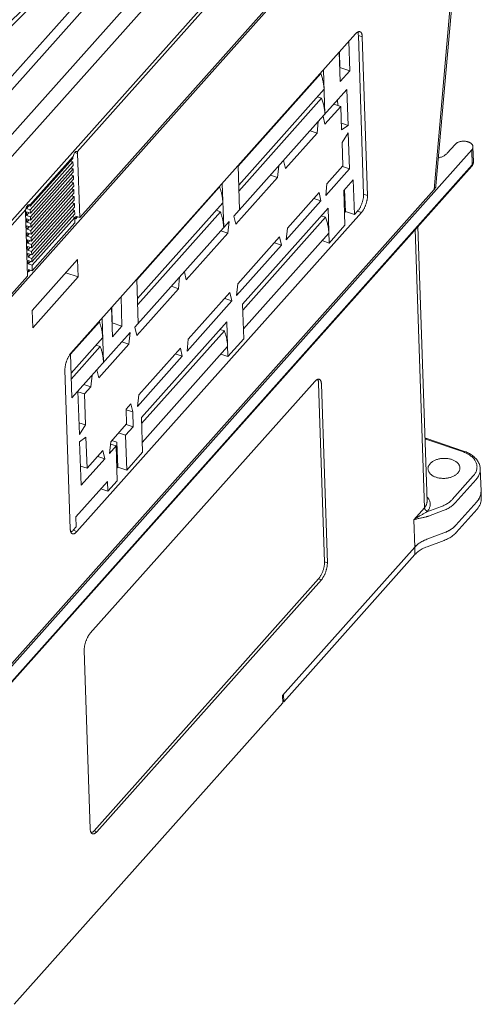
# Model space of a CAD drawing. Header units: millimetres. Extents: x -473 to 23648, y -382 to 1866.
# Tile 28 of 256: x 522 to 594, y 332 to 487. Entities that reach past the tile are written whole.
import ezdxf

# ---------------------------------------------------------------- set-up
doc = ezdxf.new("R2010")
doc.units = ezdxf.units.MM
doc.header["$LTSCALE"] = 80
doc.layers.get('0').update_dxf_attribs({"linetype": 'CONTINUOUS'})

msp = doc.modelspace()

# ---------------------------------------------------------------- linework, layer by layer
at = {"linetype": 'Continuous', "lineweight": 0}
for p, q in [((500.351, 445.988), (584.952, 540.934)), ((501.932, 444.296), (586.533, 539.242)), ((502.797, 435.254), (589.023, 532.023)), ((530.981, 466.135), (589.097, 531.357)), ((565.602, 528.362), (503.354, 458.502)), ((567.492, 528.336), (505.243, 458.477)), ((503.241, 423.848), (589.454, 520.603)), ((589.441, 520.991), (531.378, 455.829)), ((586.919, 460.229), (590.208, 497.89)), ((587.189, 460.81), (590.464, 498.304)), ((574.598, 484.62), (530.005, 434.575)), ((573.524, 483.414), (573.676, 478.829)), ((575.641, 484.178), (575.033, 484.384)), ((575.859, 459.509), (575.033, 484.384)), ((576.467, 459.303), (575.641, 484.178)), ((572.037, 481.746), (572.189, 477.161)), ((572.125, 479.354), (572.064, 481.776)), ((572.094, 480.579), (572.076, 480.585)), ((569.56, 478.965), (569.789, 472.048)), ((572.096, 479.977), (572.11, 479.973)), ((572.117, 479.345), (572.125, 479.354)), ((573.676, 478.829), (572.125, 479.354)), ((572.189, 477.161), (573.676, 478.829)), ((569.149, 478.414), (556.185, 463.865)), ((569.149, 478.414), (569.087, 478.435)), ((569.66, 475.935), (556.282, 460.921)), ((573.233, 475.913), (568.761, 470.895)), ((573.42, 470.277), (573.233, 475.913)), ((569.278, 474.527), (556.314, 459.978)), ((569.278, 474.527), (568.608, 474.754)), ((571.8, 473.414), (571.765, 474.265)), ((572.294, 473.246), (569.804, 470.452)), ((572.294, 473.246), (571.19, 473.62)), ((572.416, 469.554), (572.294, 473.246)), ((555.544, 456.062), (568.761, 470.895)), ((568.761, 470.895), (568.565, 469.062)), ((569.804, 470.452), (569.504, 471.729)), ((568.565, 469.062), (567.462, 469.436)), ((572.381, 470.63), (573.42, 470.277)), ((573.42, 470.277), (572.416, 469.554)), ((568.565, 469.062), (563.61, 463.501)), ((572.481, 467.611), (573.459, 469.111)), ((573.646, 463.476), (573.459, 469.111)), ((503.609, 366.329), (592.795, 466.42)), ((530.981, 466.135), (530.91, 466.19)), ((572.603, 463.918), (572.481, 467.611)), ((590.19, 467.303), (588.951, 465.912)), ((592.872, 464.088), (592.795, 466.42)), ((593.069, 464.579), (592.992, 466.911)), ((523.549, 457.794), (530.343, 465.419)), ((523.61, 457.592), (530.3, 465.101)), ((530.317, 464.556), (529.931, 464.687)), ((531.044, 465.895), (530.628, 466.036)), ((531.378, 455.829), (531.044, 465.895)), ((563.61, 463.501), (563.311, 464.778)), ((592.811, 463.903), (503.626, 363.812)), ((592.872, 464.088), (503.686, 363.997)), ((530.317, 464.556), (523.628, 457.049)), ((523.647, 456.505), (530.335, 464.012)), ((530.354, 463.468), (523.665, 455.961)), ((530.354, 463.468), (529.967, 463.599)), ((530.335, 464.012), (530.317, 464.556)), ((530.372, 462.924), (530.354, 463.468)), ((556.412, 457.035), (556.182, 463.952)), ((562.568, 463.944), (562.372, 462.111)), ((569.917, 459.291), (573.646, 463.476)), ((570.114, 461.124), (572.603, 463.918)), ((573.646, 463.476), (572.542, 463.85)), ((523.683, 455.417), (530.372, 462.924)), ((530.39, 462.38), (523.701, 454.873)), ((523.719, 454.329), (530.408, 461.835)), ((530.39, 462.38), (530.003, 462.51)), ((530.408, 461.835), (530.39, 462.38)), ((562.372, 462.111), (555.844, 454.785)), ((561.268, 462.485), (562.372, 462.111)), ((574.244, 461.728), (572.757, 460.059)), ((574.424, 456.286), (574.244, 461.728)), ((509.46, 373.298), (586.919, 460.229)), ((530.426, 461.291), (523.737, 453.785)), ((523.755, 453.24), (530.444, 460.747)), ((530.462, 460.203), (523.773, 452.696)), ((530.426, 461.291), (530.04, 461.422)), ((530.462, 460.203), (530.076, 460.334)), ((530.444, 460.747), (530.426, 461.291)), ((530.48, 459.659), (530.462, 460.203)), ((553.294, 460.62), (540.329, 446.071)), ((553.294, 460.62), (553.232, 460.641)), ((553.704, 461.172), (553.934, 454.254)), ((569.917, 459.291), (570.114, 461.124)), ((572.938, 454.618), (572.757, 460.059)), ((573.025, 456.761), (572.884, 460.202)), ((523.791, 452.152), (530.48, 459.659)), ((530.498, 459.115), (523.809, 451.608)), ((523.827, 451.064), (530.516, 458.571)), ((530.498, 459.115), (530.112, 459.246)), ((530.516, 458.571), (530.498, 459.115)), ((569.174, 458.457), (563.724, 452.341)), ((563.92, 454.173), (568.875, 459.734)), ((568.071, 458.831), (569.174, 458.457)), ((568.875, 459.734), (569.174, 458.457)), ((576.467, 459.303), (575.859, 459.509)), ((502.884, 434.602), (522.911, 457.078)), ((523.016, 457.395), (523.021, 457.255)), ((523.388, 457.668), (523.021, 457.255)), ((523.628, 457.049), (523.021, 457.255)), ((523.221, 457.724), (523.61, 457.592)), ((523.549, 457.794), (523.477, 457.849)), ((523.647, 456.505), (523.628, 457.049)), ((530.534, 458.027), (523.845, 450.52)), ((523.863, 449.976), (530.552, 457.482)), ((530.57, 456.938), (523.881, 449.431)), ((530.534, 458.027), (530.148, 458.157)), ((530.57, 456.938), (530.184, 457.069)), ((530.552, 457.482), (530.534, 458.027)), ((530.588, 456.394), (530.57, 456.938)), ((553.805, 458.141), (540.427, 443.127)), ((553.423, 456.734), (552.753, 456.96)), ((570.28, 457.279), (556.902, 442.266)), ((570.461, 451.838), (570.28, 457.279)), ((523.203, 446.654), (522.868, 456.72)), ((523.647, 456.505), (523.039, 456.711)), ((523.039, 456.711), (523.057, 456.167)), ((523.425, 456.58), (523.057, 456.167)), ((523.665, 455.961), (523.057, 456.167)), ((523.683, 455.417), (523.075, 455.623)), ((523.075, 455.623), (523.093, 455.079)), ((523.461, 455.492), (523.093, 455.079)), ((523.683, 455.417), (523.665, 455.961)), ((523.9, 448.887), (530.588, 456.394)), ((530.606, 455.85), (523.918, 448.343)), ((530.606, 455.85), (530.22, 455.981)), ((530.635, 454.995), (530.606, 455.85)), ((530.783, 455.646), (530.611, 455.705)), ((530.77, 456.035), (531.378, 455.829)), ((530.77, 456.035), (530.783, 455.646)), ((531.046, 455.942), (530.783, 455.646)), ((530.935, 406.591), (575.528, 456.637)), ((553.423, 456.734), (540.459, 442.184)), ((555.844, 454.785), (555.544, 456.062)), ((569.897, 455.872), (556.933, 441.322)), ((569.897, 455.872), (569.228, 456.099)), ((572.872, 456.59), (573.025, 456.761)), ((574.424, 456.286), (573.025, 456.761)), ((574.424, 456.286), (574.92, 456.842)), ((575.528, 456.637), (574.92, 456.842)), ((523.701, 454.873), (523.093, 455.079)), ((523.719, 454.329), (523.111, 454.535)), ((523.111, 454.535), (523.129, 453.99)), ((523.497, 454.404), (523.129, 453.99)), ((523.737, 453.785), (523.129, 453.99)), ((523.719, 454.329), (523.701, 454.873)), ((530.635, 454.995), (523.946, 447.488)), ((540.011, 438.629), (554.801, 455.228)), ((554.801, 455.228), (554.605, 453.395)), ((563.724, 452.341), (563.92, 454.173)), ((570.461, 451.838), (572.938, 454.618)), ((585.4, 410.324), (583.951, 453.959)), ((584.362, 454.42), (585.794, 411.307)), ((523.755, 453.24), (523.147, 453.446)), ((523.147, 453.446), (523.165, 452.902)), ((523.533, 453.315), (523.165, 452.902)), ((523.773, 452.696), (523.165, 452.902)), ((523.791, 452.152), (523.183, 452.358)), ((523.183, 452.358), (523.201, 451.814)), ((523.755, 453.24), (523.737, 453.785)), ((523.791, 452.152), (523.773, 452.696)), ((554.605, 453.395), (548.077, 446.069)), ((553.501, 453.769), (554.605, 453.395)), ((556.154, 445.457), (562.681, 452.783)), ((570.409, 453.393), (557.031, 438.379)), ((562.681, 452.783), (562.981, 451.507)), ((523.57, 452.227), (523.201, 451.814)), ((523.809, 451.608), (523.201, 451.814)), ((523.827, 451.064), (523.219, 451.27)), ((523.219, 451.27), (523.238, 450.726)), ((523.606, 451.139), (523.238, 450.726)), ((523.845, 450.52), (523.238, 450.726)), ((523.827, 451.064), (523.809, 451.608)), ((562.981, 451.507), (555.957, 443.624)), ((561.877, 451.881), (562.981, 451.507)), ((570.461, 451.838), (569.357, 452.212)), ((523.863, 449.976), (523.256, 450.182)), ((523.256, 450.182), (523.274, 449.637)), ((523.642, 450.051), (523.274, 449.637)), ((523.881, 449.431), (523.274, 449.637)), ((523.863, 449.976), (523.845, 450.52)), ((523.9, 448.887), (523.881, 449.431)), ((523.947, 441.28), (531.032, 449.232)), ((531.032, 449.232), (531.122, 446.511)), ((523.9, 448.887), (523.292, 449.093)), ((523.292, 449.093), (523.31, 448.549)), ((523.678, 448.962), (523.31, 448.549)), ((523.918, 448.343), (523.31, 448.549)), ((523.338, 447.694), (523.946, 447.488)), ((523.338, 447.694), (523.351, 447.305)), ((523.946, 447.488), (523.918, 448.343)), ((523.203, 446.654), (503.228, 424.237)), ((523.351, 447.305), (523.179, 447.364)), ((523.614, 447.601), (523.351, 447.305)), ((531.122, 446.511), (524.037, 438.56)), ((529.191, 447.166), (531.122, 446.511)), ((540.556, 439.241), (540.327, 446.158)), ((547.035, 446.511), (546.839, 444.679)), ((548.077, 446.069), (547.778, 447.345)), ((546.839, 444.679), (540.311, 437.353)), ((545.735, 445.053), (546.839, 444.679)), ((555.957, 443.624), (556.154, 445.457)), ((537.849, 443.378), (538.001, 438.792)), ((548.387, 436.741), (554.915, 444.067)), ((554.111, 443.164), (555.214, 442.79)), ((554.915, 444.067), (555.214, 442.79)), ((536.515, 437.124), (536.363, 441.709)), ((536.451, 439.318), (536.389, 441.739)), ((555.214, 442.79), (548.191, 434.908)), ((557.083, 436.824), (556.902, 442.266)), ((524.037, 438.56), (523.947, 441.28)), ((534.876, 440.041), (535.106, 433.124)), ((534.465, 439.49), (529.924, 434.394)), ((534.465, 439.49), (534.404, 439.511)), ((536.443, 439.308), (536.451, 439.318)), ((536.451, 439.318), (538.001, 438.792)), ((538.001, 438.792), (536.515, 437.124)), ((540.311, 437.353), (540.011, 438.629)), ((554.425, 439.485), (541.047, 424.472)), ((554.605, 434.044), (554.425, 439.485)), ((534.977, 437.011), (530.022, 431.45)), ((530.151, 427.564), (539.268, 437.795)), ((539.268, 437.795), (539.072, 435.962)), ((554.042, 438.078), (541.078, 423.529)), ((554.042, 438.078), (553.373, 438.305)), ((554.605, 434.044), (557.083, 436.824)), ((534.595, 435.603), (530.054, 430.507)), ((534.595, 435.603), (533.925, 435.83)), ((539.072, 435.962), (534.365, 430.68)), ((537.968, 436.336), (539.072, 435.962)), ((540.62, 428.025), (547.148, 435.351)), ((554.554, 435.599), (541.176, 420.585)), ((547.148, 435.351), (547.448, 434.074)), ((548.191, 434.908), (548.387, 436.741)), ((530.151, 427.564), (529.922, 434.474)), ((547.448, 434.074), (540.424, 426.192)), ((546.344, 434.448), (547.448, 434.074)), ((554.605, 434.044), (553.502, 434.418)), ((529.066, 431.908), (529.892, 407.034)), ((533.322, 431.122), (533.126, 429.29)), ((534.365, 430.68), (534.066, 431.956)), ((532.023, 429.664), (533.126, 429.29)), ((533.126, 429.29), (532.135, 428.178)), ((568.204, 430.131), (533.025, 390.651)), ((569.742, 401.852), (568.813, 429.836)), ((570.176, 401.705), (569.247, 429.689)), ((531.319, 421.818), (531.093, 428.62)), ((532.135, 428.178), (531.096, 428.53)), ((532.135, 428.178), (532.297, 423.319)), ((540.424, 426.192), (540.62, 428.025)), ((538.638, 425.8), (539.382, 426.634)), ((539.382, 426.634), (539.681, 425.358)), ((538.716, 423.468), (538.638, 425.8)), ((538.641, 425.71), (539.681, 425.358)), ((539.758, 423.026), (539.681, 425.358)), ((541.047, 424.456), (541.121, 424.538)), ((541.227, 419.03), (541.047, 424.472)), ((541.12, 424.554), (541.121, 424.538)), ((531.257, 423.672), (532.297, 423.319)), ((532.297, 423.319), (531.319, 421.818)), ((536.239, 420.688), (538.716, 423.468)), ((538.569, 421.691), (539.758, 423.026)), ((539.758, 423.026), (538.655, 423.4)), ((531.357, 420.652), (532.361, 421.376)), ((532.361, 421.376), (532.522, 416.518)), ((537.466, 422.065), (538.569, 421.691)), ((538.75, 416.25), (538.569, 421.691)), ((531.583, 413.851), (531.357, 420.652)), ((536.042, 418.855), (536.239, 420.688)), ((536.042, 418.855), (537.083, 420.023)), ((536.199, 420.323), (537.083, 420.023)), ((537.191, 420.621), (536.414, 420.885)), ((537.264, 414.582), (537.083, 420.023)), ((537.351, 416.724), (537.191, 420.621)), ((585.613, 421.089), (591.356, 419.143)), ((585.786, 421.174), (591.53, 419.228)), ((532.522, 416.518), (535, 419.298)), ((534.196, 418.395), (535.299, 418.021)), ((535, 419.298), (535.299, 418.021)), ((538.75, 416.25), (541.227, 419.03)), ((532.522, 416.518), (531.483, 416.87)), ((531.583, 413.851), (535.299, 418.021)), ((537.198, 416.553), (537.351, 416.724)), ((538.75, 416.25), (537.351, 416.724)), ((593.034, 415.317), (589.756, 411.638)), ((594.253, 412.92), (594.137, 416.418)), ((535.726, 414.468), (530.771, 408.908)), ((535.777, 412.914), (535.726, 414.468)), ((535.777, 412.914), (537.264, 414.582)), ((593.481, 414.781), (590.203, 411.103)), ((535.777, 412.914), (534.674, 413.288)), ((594.253, 412.92), (594.292, 411.754)), ((593.597, 411.283), (590.319, 407.605)), ((593.597, 411.283), (590.319, 407.605)), ((583.723, 408.442), (585.4, 410.324)), ((588.052, 410.54), (585.75, 409.68)), ((585.75, 409.68), (585.847, 409.789)), ((588.31, 409.882), (586.008, 409.022)), ((593.636, 410.117), (590.358, 406.439)), ((530.822, 407.353), (530.771, 408.908)), ((583.865, 404.167), (583.723, 408.442)), ((530.327, 406.797), (530.822, 407.353)), ((530.935, 406.591), (530.327, 406.797)), ((588.426, 406.384), (585.758, 405.388)), ((588.426, 406.384), (585.758, 405.388)), ((588.465, 405.218), (585.797, 404.222)), ((583.865, 404.167), (563.157, 380.927)), ((583.904, 403.001), (563.344, 379.928)), ((583.904, 403.001), (583.865, 404.167)), ((570.176, 401.705), (569.742, 401.852)), ((533.624, 359.705), (568.802, 399.185)), ((534.058, 359.558), (569.237, 399.038)), ((569.237, 399.038), (568.802, 399.185)), ((532.086, 387.984), (533.015, 360)), ((563.195, 379.761), (521.08, 332.496)), ((563.157, 380.927), (563.195, 379.761)), ((563.344, 379.928), (563.188, 379.98)), ((563.344, 379.928), (563.305, 381.094)), ((534.058, 359.558), (533.624, 359.705))]:
    msp.add_line(p, q, dxfattribs=at)
for centre, radius, start, end in [((592.473, 464.56), 0.596, 354.8757, 1.8944), ((535.282, 439.616), 1.496, 40.39087, 41.38904), ((583.796, 415.296), 6.206, 71.29605, 74.41723), ((583.813, 415.775), 5.611, 71.28441, 72.8396), ((591.998, 412.915), 2.263, 333.80301, 341.43722), ((592.135, 412.866), 2.118, 341.5154, 342.7164), ((582.554, 414.836), 6.067, 298.81269, 301.79604), ((586.612, 411.441), 5.369, 298.11026, 298.80627), ((587.2, 410.518), 4.273, 307.07736, 307.89654), ((586.984, 401.254), 4.273, 127.0772, 127.8964), ((587.572, 400.331), 5.369, 118.11005, 118.80597)]:
    msp.add_arc(centre, radius, start, end, dxfattribs=at)
for points, start_tangent, end_tangent in [([(501.73, 468.527), (517.07, 483.189), (532.06, 497.992), (546.695, 512.933)], (0.7284854, 0.6850614), (0.6937506, 0.7202153)), ([(507.845, 473.44), (517.198, 482.444), (532.283, 497.353), (547.008, 512.399)], (0.7238639, 0.6899428), (0.693415, 0.7205384)), ([(575.292, 484.96), (575.275, 484.965), (575.191, 484.977), (575.101, 484.968), (575.006, 484.938), (574.907, 484.888), (574.805, 484.817), (574.702, 484.728), (574.598, 484.62)], (-0.9469099, 0.3214991), (-0.6652638, -0.7466084)), ([(575.033, 484.384), (575.021, 484.551), (574.997, 484.702), (574.96, 484.835), (574.935, 484.902)], (-0.0331876, 0.9994491), (-0.3986712, 0.9170939)), ([(575.641, 484.178), (575.63, 484.334), (575.609, 484.477), (575.576, 484.604), (575.534, 484.714), (575.482, 484.806), (575.421, 484.879), (575.352, 484.932), (575.292, 484.96)], (-0.0331876, 0.9994491), (-0.9469099, 0.3214991)), ([(569.149, 478.414), (569.357, 477.781), (569.512, 477.154), (569.613, 476.537), (569.66, 475.935)], (0.3456549, -0.9383617), (0.0331876, -0.9994491)), ([(569.278, 474.527), (569.486, 473.894), (569.641, 473.267), (569.742, 472.651), (569.789, 472.048)], (0.3456549, -0.9383617), (0.0331876, -0.9994491)), ([(590.19, 467.303), (590.285, 467.397), (590.397, 467.483), (590.523, 467.561), (590.662, 467.63), (590.813, 467.689), (590.973, 467.736), (591.139, 467.771), (591.311, 467.794), (591.485, 467.805), (591.659, 467.802), (591.831, 467.787), (591.998, 467.76), (592.159, 467.72), (592.31, 467.669), (592.45, 467.606), (592.578, 467.534), (592.691, 467.453), (592.787, 467.363), (592.866, 467.267), (592.927, 467.165), (592.968, 467.06), (592.989, 466.951), (592.992, 466.911)], (0.6652638, 0.7466084), (0.033102, -0.999452)), ([(530.719, 466.138), (530.566, 465.967)], (-0.7931122, -0.6090756), (-0.5480889, -0.8364201)), ([(530.868, 466.197), (530.719, 466.138)], (-0.9977111, 0.0676203), (-0.7931122, -0.6090756)), ([(530.909, 466.188), (530.868, 466.197)], (-0.9407726, 0.3390381), (-0.9977111, 0.0676203)), ([(531.044, 465.895), (531.025, 466.037), (530.981, 466.135)], (-0.0331876, 0.9994491), (-0.585504, 0.8106695)), ([(592.992, 466.911), (592.99, 466.841), (592.97, 466.732), (592.931, 466.624), (592.872, 466.52), (592.795, 466.42)], (0.033102, -0.999452), (-0.6652638, -0.7466084)), ([(530.343, 465.419), (530.312, 465.256), (530.3, 465.101)], (-0.2364991, -0.9716317), (-0.0089546, -0.9999599)), ([(530.566, 465.967), (530.436, 465.712), (530.343, 465.419)], (-0.5480889, -0.8364201), (-0.2364991, -0.9716317)), ([(588.951, 465.912), (588.809, 465.77), (588.646, 465.639), (588.462, 465.518), (588.259, 465.41), (588.04, 465.315), (587.808, 465.235), (587.57, 465.172)], (-0.6652638, -0.7466084), (-0.9746214, -0.2238597)), ([(592.811, 463.903), (592.838, 463.94), (592.858, 463.985), (592.87, 464.034), (592.872, 464.088)], (0.6652106, 0.7466557), (-0.0331876, 0.9994491)), ([(592.811, 463.903), (592.895, 464.009), (592.926, 464.056)], (0.6652638, 0.7466084), (0.5250733, 0.851057)), ([(593.067, 464.506), (593.048, 464.4), (593.009, 464.292), (592.95, 464.188), (592.872, 464.088)], (-0.0893148, -0.9960034), (-0.6652638, -0.7466084)), ([(592.926, 464.056), (592.962, 464.119), (593.012, 464.231), (593.046, 464.346), (593.065, 464.463), (593.069, 464.579)], (0.5250733, 0.851057), (-0.0331876, 0.9994491)), ([(553.805, 458.141), (553.772, 458.622), (553.704, 459.112), (553.601, 459.61), (553.464, 460.113), (553.294, 460.62)], (-0.0331876, 0.9994491), (-0.3456549, 0.9383617)), ([(586.919, 460.229), (587.016, 460.352), (587.093, 460.481), (587.148, 460.613), (587.181, 460.748), (587.189, 460.81)], (0.6652638, 0.7466084), (0.0869619, 0.9962116)), ([(574.92, 456.842), (575.03, 456.977), (575.139, 457.129), (575.244, 457.297), (575.345, 457.479), (575.439, 457.672), (575.526, 457.875), (575.605, 458.084), (575.675, 458.297), (575.735, 458.512), (575.783, 458.725), (575.821, 458.933), (575.846, 459.135), (575.859, 459.328), (575.859, 459.509)], (0.6652638, 0.7466084), (-0.0331876, 0.9994491)), ([(575.528, 456.637), (575.631, 456.761), (575.732, 456.902), (575.831, 457.056), (575.926, 457.223), (576.016, 457.401), (576.1, 457.587), (576.177, 457.78), (576.247, 457.977), (576.308, 458.177), (576.36, 458.377), (576.402, 458.575), (576.434, 458.768), (576.456, 458.956), (576.467, 459.135), (576.467, 459.303)], (0.6652638, 0.7466084), (-0.0331876, 0.9994491)), ([(522.911, 457.078), (522.877, 456.892), (522.868, 456.72)], (-0.2364991, -0.9716317), (0.0331876, -0.9994491)), ([(523.004, 457.371), (522.911, 457.078)], (-0.3723385, -0.928097), (-0.2364991, -0.9716317)), ([(523.134, 457.626), (523.004, 457.371)], (-0.5481199, -0.8363997), (-0.3723385, -0.928097)), ([(523.287, 457.797), (523.134, 457.626)], (-0.7931786, -0.6089891), (-0.5481199, -0.8363997)), ([(523.436, 457.856), (523.287, 457.797)], (-0.997724, 0.0674294), (-0.7931786, -0.6089891)), ([(523.477, 457.847), (523.436, 457.856)], (-0.9409148, 0.3386435), (-0.997724, 0.0674294)), ([(523.61, 457.592), (523.589, 457.71), (523.549, 457.794)], (-0.0793484, 0.9968469), (-0.585504, 0.8106695)), ([(553.934, 454.254), (553.901, 454.735), (553.833, 455.225), (553.73, 455.723), (553.593, 456.227), (553.423, 456.734)], (-0.0331876, 0.9994491), (-0.3456549, 0.9383617)), ([(569.897, 455.872), (570.105, 455.239), (570.26, 454.612), (570.362, 453.995), (570.409, 453.393)], (0.3456549, -0.9383617), (0.0331876, -0.9994491)), ([(534.977, 437.011), (534.944, 437.491), (534.876, 437.982), (534.773, 438.48), (534.636, 438.983), (534.465, 439.49)], (-0.0331876, 0.9994491), (-0.3456549, 0.9383617)), ([(554.554, 435.599), (554.52, 436.079), (554.452, 436.57), (554.349, 437.068), (554.213, 437.571), (554.042, 438.078)], (-0.0331876, 0.9994491), (-0.3456549, 0.9383617)), ([(535.106, 433.124), (535.073, 433.605), (535.005, 434.095), (534.902, 434.593), (534.765, 435.096), (534.595, 435.603)], (-0.0331876, 0.9994491), (-0.3456549, 0.9383617)), ([(530.005, 434.575), (529.902, 434.45), (529.801, 434.31), (529.702, 434.155), (529.607, 433.988), (529.517, 433.81), (529.433, 433.624), (529.356, 433.431), (529.286, 433.234), (529.225, 433.034), (529.173, 432.834), (529.131, 432.636), (529.099, 432.443), (529.077, 432.256), (529.066, 432.077), (529.066, 431.908)], (-0.6652638, -0.7466084), (0.0331876, -0.9994491)), ([(568.898, 430.471), (568.88, 430.476), (568.796, 430.488), (568.707, 430.479), (568.612, 430.449), (568.513, 430.399), (568.411, 430.328), (568.308, 430.239), (568.204, 430.131)], (-0.9469099, 0.3214991), (-0.6652638, -0.7466084)), ([(568.813, 429.836), (568.801, 430.003), (568.776, 430.154), (568.74, 430.287), (568.692, 430.4), (568.655, 430.463)], (-0.0331876, 0.9994491), (-0.5629631, 0.826482)), ([(569.247, 429.689), (569.236, 429.845), (569.214, 429.987), (569.182, 430.115), (569.14, 430.225), (569.088, 430.317), (569.027, 430.39), (568.958, 430.443), (568.898, 430.471)], (-0.0331876, 0.9994491), (-0.9469099, 0.3214991)), ([(585.786, 421.174), (585.778, 421.176), (585.749, 421.178), (585.717, 421.17), (585.683, 421.152), (585.648, 421.125), (585.613, 421.089)], (-0.9465369, 0.3225957), (-0.6652638, -0.7466084)), ([(591.53, 419.228), (591.522, 419.23), (591.492, 419.232), (591.46, 419.223), (591.427, 419.206), (591.392, 419.179), (591.356, 419.143)], (-0.9465369, 0.3225957), (-0.6652638, -0.7466084)), ([(591.356, 419.143), (591.688, 419.018), (592.001, 418.875), (592.291, 418.715), (592.558, 418.539), (592.799, 418.349), (593.011, 418.146), (593.194, 417.931), (593.346, 417.707), (593.466, 417.474), (593.553, 417.235), (593.606, 416.991), (593.625, 416.745), (593.61, 416.498), (593.561, 416.252), (593.478, 416.009), (593.362, 415.771), (593.213, 415.54), (593.034, 415.317)], (0.9470993, -0.3209408), (-0.6652638, -0.7466084)), ([(594.137, 416.418), (594.11, 416.702), (594.046, 416.984), (593.947, 417.263), (593.811, 417.536), (593.637, 417.802), (593.428, 418.057), (593.183, 418.299), (592.906, 418.525), (592.599, 418.733), (592.265, 418.92), (591.908, 419.085), (591.53, 419.228)], (-0.0331876, 0.9994491), (-0.9470993, 0.3209408)), ([(586.274, 417.245), (586.157, 417.096), (586.064, 416.94), (585.998, 416.78), (585.958, 416.616), (585.946, 416.452), (585.946, 416.427)], (-0.6652638, -0.7466084), (0.0332639, -0.9994466)), ([(590.943, 416.593), (590.929, 416.732), (590.887, 416.893), (590.818, 417.051), (590.723, 417.202), (590.603, 417.346), (590.459, 417.481), (590.294, 417.605), (590.108, 417.717), (589.904, 417.816), (589.683, 417.9), (589.45, 417.969), (589.205, 418.023), (588.952, 418.059), (588.694, 418.079), (588.432, 418.082), (588.171, 418.067), (587.913, 418.035), (587.661, 417.987), (587.417, 417.922), (587.184, 417.842), (586.966, 417.747), (586.763, 417.639), (586.579, 417.518), (586.416, 417.387), (586.274, 417.245)], (-0.0332639, 0.9994466), (-0.6652638, -0.7466084)), ([(585.946, 416.427), (585.961, 416.288), (586.003, 416.126), (586.072, 415.969), (586.167, 415.818), (586.287, 415.674), (586.43, 415.539), (586.596, 415.415), (586.782, 415.303), (586.986, 415.204), (587.206, 415.12), (587.44, 415.05), (587.684, 414.997), (587.937, 414.96), (588.196, 414.941), (588.457, 414.938), (588.719, 414.953), (588.977, 414.985), (589.229, 415.033), (589.473, 415.098), (589.705, 415.178), (589.924, 415.272), (590.126, 415.381), (590.31, 415.501), (590.474, 415.633), (590.615, 415.774)], (0.0332639, -0.9994466), (0.6652638, 0.7466084)), ([(590.615, 415.774), (590.733, 415.924), (590.825, 416.079), (590.892, 416.24), (590.932, 416.403), (590.944, 416.568), (590.943, 416.593)], (0.6652638, 0.7466084), (-0.0332639, 0.9994466)), ([(594.137, 416.418), (594.138, 416.368), (594.121, 416.094), (594.066, 415.821), (593.974, 415.551), (593.845, 415.286), (593.68, 415.029), (593.481, 414.781)], (0.03325, -0.9994471), (-0.6652638, -0.7466084)), ([(594.253, 412.92), (594.254, 412.87), (594.237, 412.596), (594.182, 412.323), (594.09, 412.053), (593.961, 411.788), (593.796, 411.531), (593.597, 411.283)], (0.0332333, -0.9994476), (-0.6652638, -0.7466084)), ([(594.252, 412.921), (594.157, 412.237)], (0.029694, -0.999559), (-0.2970992, -0.9548466)), ([(585.4, 410.324), (585.525, 410.481), (585.628, 410.644), (585.707, 410.813), (585.761, 410.986), (585.789, 411.16), (585.794, 411.307)], (0.6652638, 0.7466084), (-0.033115, 0.9994515)), ([(585.847, 409.789), (585.993, 409.971), (586.113, 410.162), (586.205, 410.359), (586.268, 410.56), (586.301, 410.763), (586.305, 410.967), (586.278, 411.169), (586.222, 411.368), (586.137, 411.563), (586.023, 411.751), (585.882, 411.931), (585.771, 412.048)], (0.6652638, 0.7466084), (-0.7137665, 0.7003837)), ([(589.756, 411.638), (589.573, 411.449), (589.367, 411.269), (589.14, 411.099), (588.894, 410.941), (588.629, 410.794), (588.348, 410.66), (588.052, 410.54)], (-0.6652638, -0.7466084), (-0.9368219, -0.3498067)), ([(590.203, 411.103), (589.999, 410.893), (589.77, 410.693), (589.519, 410.504), (589.245, 410.327), (588.951, 410.164), (588.639, 410.015), (588.31, 409.882)], (-0.6652638, -0.7466084), (-0.9368219, -0.3498067)), ([(594.029, 411.916), (593.597, 411.283)], (-0.4402152, -0.8978923), (-0.6652638, -0.7466084)), ([(594.156, 410.955), (593.636, 410.117)], (-0.3509581, -0.9363912), (-0.6652638, -0.7466084)), ([(594.29, 411.756), (594.189, 411.048), (594.156, 410.955)], (0.029694, -0.999559), (-0.3509581, -0.9363912)), ([(585.478, 409.521), (585.289, 409.417), (585.083, 409.304), (584.862, 409.18), (584.628, 409.045), (584.385, 408.899)], (-0.8764804, -0.4814375), (-0.8494059, -0.5277402)), ([(585.847, 409.789), (585.785, 409.813), (585.724, 409.846), (585.666, 409.885), (585.61, 409.93), (585.56, 409.98), (585.514, 410.034), (585.476, 410.091), (585.445, 410.15), (585.421, 410.209), (585.406, 410.268), (585.4, 410.324)], (-0.9470993, 0.3209408), (-0.0331876, 0.9994491)), ([(584.385, 408.899), (584.16, 408.755), (583.937, 408.602), (583.723, 408.442)], (-0.8494049, -0.5277417), (-0.7888272, -0.614615)), ([(584.385, 408.628), (584.149, 408.572), (583.926, 408.51), (583.723, 408.442)], (-0.9759008, -0.2182144), (-0.9356682, -0.3528811)), ([(584.385, 408.628), (584.648, 408.684), (584.912, 408.739), (585.168, 408.793), (585.412, 408.847), (585.641, 408.904)], (0.9759138, 0.2181563), (0.9676529, 0.2522853)), ([(585.641, 408.904), (585.774, 408.942), (585.896, 408.982), (586.008, 409.022)], (0.9652197, 0.2614403), (0.9368205, 0.3498103)), ([(590.319, 407.605), (590.115, 407.395), (589.887, 407.195), (589.635, 407.006), (589.361, 406.829), (589.067, 406.666), (588.755, 406.517), (588.426, 406.384)], (-0.6652638, -0.7466084), (-0.9368219, -0.3498067)), ([(590.319, 407.605), (589.825, 407.146)], (-0.6652638, -0.7466084), (-0.7891091, -0.6142531)), ([(529.892, 407.034), (529.903, 406.877), (529.924, 406.735), (529.957, 406.608), (529.999, 406.497), (530.051, 406.405), (530.112, 406.332), (530.181, 406.279), (530.241, 406.252)], (0.0331876, -0.9994491), (0.9469099, -0.3214991)), ([(529.992, 406.514), (529.997, 406.517), (530.105, 406.589), (530.216, 406.682), (530.327, 406.797)], (0.8743838, 0.485235), (0.6652638, 0.7466084)), ([(530.241, 406.252), (530.258, 406.246), (530.342, 406.234), (530.432, 406.243), (530.527, 406.273), (530.626, 406.324), (530.728, 406.394), (530.831, 406.483), (530.935, 406.591)], (0.9469099, -0.3214991), (0.6652638, 0.7466084)), ([(589.142, 406.705), (588.426, 406.384)], (-0.8820355, -0.4711829), (-0.9368197, -0.3498126)), ([(590.358, 406.439), (589.844, 405.964), (589.206, 405.553), (588.465, 405.218)], (-0.6652638, -0.7466084), (-0.9368197, -0.3498126)), ([(589.776, 407.108), (589.199, 406.736)], (-0.7978074, -0.6029124), (-0.8762431, -0.4818692)), ([(585.758, 405.388), (585.429, 405.254), (585.117, 405.105), (584.823, 404.942), (584.549, 404.766), (584.297, 404.577), (584.069, 404.377), (583.865, 404.167)], (-0.9368219, -0.3498067), (-0.6652638, -0.7466084)), ([(584.359, 404.626), (583.865, 404.167)], (-0.7891105, -0.6142512), (-0.6652638, -0.7466084)), ([(584.985, 405.035), (584.408, 404.663)], (-0.8762457, -0.4818647), (-0.7978091, -0.6029102)), ([(585.758, 405.388), (585.042, 405.066)], (-0.9368219, -0.3498067), (-0.8820373, -0.4711795)), ([(585.797, 404.222), (585.056, 403.887), (584.418, 403.475), (583.904, 403.001)], (-0.9368219, -0.3498067), (-0.6652638, -0.7466084)), ([(568.802, 399.185), (568.913, 399.319), (569.022, 399.472), (569.127, 399.64), (569.227, 399.822), (569.322, 400.015), (569.409, 400.218), (569.488, 400.427), (569.558, 400.64), (569.617, 400.854), (569.666, 401.067), (569.703, 401.276), (569.728, 401.478), (569.741, 401.671), (569.742, 401.852)], (0.6652638, 0.7466084), (-0.0331876, 0.9994491)), ([(569.237, 399.038), (569.34, 399.163), (569.442, 399.303), (569.54, 399.458), (569.635, 399.625), (569.725, 399.802), (569.809, 399.989), (569.886, 400.182), (569.956, 400.379), (570.017, 400.579), (570.069, 400.779), (570.111, 400.976), (570.143, 401.17), (570.165, 401.357), (570.176, 401.536), (570.176, 401.705)], (0.6652638, 0.7466084), (-0.0331876, 0.9994491)), ([(533.025, 390.651), (532.922, 390.526), (532.82, 390.386), (532.722, 390.231), (532.627, 390.064), (532.537, 389.886), (532.453, 389.7), (532.376, 389.507), (532.306, 389.31), (532.245, 389.11), (532.193, 388.91), (532.151, 388.712), (532.119, 388.519), (532.097, 388.332), (532.086, 388.153), (532.086, 387.984)], (-0.6652638, -0.7466084), (0.0331876, -0.9994491)), ([(533.015, 360), (533.026, 359.844), (533.048, 359.701), (533.08, 359.574), (533.122, 359.464), (533.174, 359.372), (533.235, 359.299), (533.304, 359.246), (533.364, 359.218)], (0.0331876, -0.9994491), (0.9469099, -0.3214991)), ([(533.174, 359.371), (533.189, 359.376), (533.293, 359.425), (533.402, 359.496), (533.512, 359.59), (533.624, 359.705)], (0.9505082, 0.3106995), (0.6652638, 0.7466084)), ([(533.364, 359.218), (533.381, 359.213), (533.465, 359.201), (533.555, 359.21), (533.65, 359.24), (533.749, 359.29), (533.851, 359.361), (533.954, 359.45), (534.058, 359.558)], (0.9469099, -0.3214991), (0.6652638, 0.7466084))]:
    msp.add_spline(points, degree=3, dxfattribs=dict(at, start_tangent=start_tangent, end_tangent=end_tangent))

doc.saveas('drawing.dxf')
